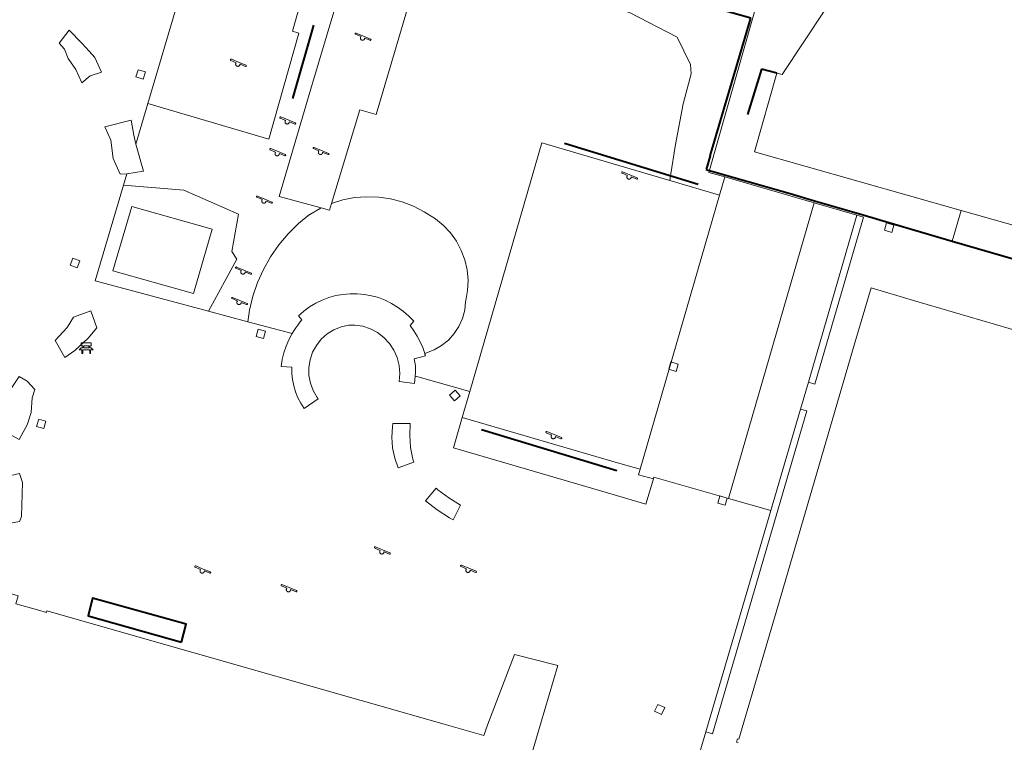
# Model space of a CAD drawing. Header units: metres. Extents: x 135779 to 137489, y 452643 to 455118.
# Tile 210 of 256: x 136772 to 136831, y 453399 to 453442. Entities that reach past the tile are written whole.
import ezdxf

# ---------------------------------------------------------------- set-up
doc = ezdxf.new("R2010")
doc.units = ezdxf.units.M
doc.linetypes.add('DGN_Style_4', pattern=[89.853097, 44.898487, -22.449243, 0.056123, -22.449243])
for name, color, linetype, lineweight in [('KTop_BTD_Groenvoorziening', 62, 'Continuous', 13), ('KTop_GBI_Toegangstrap', 40, 'Continuous', 40), ('KTop_OTD_Gesloten verharding', 15, 'Continuous', 13), ('KTop_OTD_Half verhard', 15, 'Continuous', 13), ('KTop_OTD_Onverhard_zand', 15, 'Continuous', 13), ('KTop_OTD_Open verharding', 15, 'Continuous', 13), ('KTop_PND_Grondvlaksituatie van BAG-pand [tachy]', 1, 'Continuous', 13), ('KTop_PUT_Kolk', 15, 'Continuous', 13), ('KTop_SHD_Hek (l)', 15, 'DGN_Style_4', 40), ('KTop_STM_Bank', 40, 'Continuous', 13), ('KTop_STM_Speelvoorziening', 40, 'Continuous', 13), ('KTop_WGD_Voetpad', 251, 'Continuous', 13)]:
    doc.layers.add(name, color=color, linetype=linetype, lineweight=lineweight)

# ---------------------------------------------------------------- blocks, each defined once
blk = doc.blocks.new('PUT_Kolk')
at = {"layer": 'KTop_PUT_Kolk', "flags": 128}
blk.add_lwpolyline([(0.225, -0.225), (0.225, 0.225), (-0.225, 0.225), (-0.225, -0.225), (0.225, -0.225)], dxfattribs=at)
blk = doc.blocks.new('STM_Speelvoorziening')
at = {"layer": 'KTop_STM_Speelvoorziening'}
for p, q in [((-0.456, 0.218), (-0.455, 0.222)), ((-0.456, 0.214), (-0.456, 0.218)), ((-0.456, 0.21), (-0.456, 0.214)), ((-0.455, 0.206), (-0.456, 0.21)), ((-0.455, 0.222), (-0.454, 0.226)), ((-0.454, 0.202), (-0.455, 0.206)), ((-0.454, 0.226), (-0.453, 0.23)), ((-0.453, 0.198), (-0.454, 0.202)), ((-0.453, 0.23), (-0.451, 0.234)), ((-0.451, 0.194), (-0.453, 0.198)), ((-0.451, 0.234), (-0.449, 0.237)), ((-0.449, 0.19), (-0.451, 0.194)), ((-0.449, 0.237), (-0.446, 0.24)), ((-0.446, 0.187), (-0.449, 0.19)), ((-0.446, 0.24), (-0.443, 0.243)), ((-0.443, 0.184), (-0.446, 0.187)), ((-0.443, 0.243), (-0.44, 0.246)), ((-0.44, 0.182), (-0.443, 0.184)), ((-0.44, 0.246), (-0.436, 0.248)), ((-0.436, 0.179), (-0.44, 0.182)), ((-0.436, 0.248), (-0.433, 0.25)), ((-0.433, 0.178), (-0.436, 0.179)), ((-0.433, 0.25), (-0.429, 0.251)), ((-0.109, 0.044), (-0.433, 0.178)), ((-0.429, 0.251), (-0.425, 0.253)), ((-0.425, 0.253), (-0.421, 0.253)), ((-0.421, 0.253), (-0.417, 0.253)), ((-0.417, 0.253), (-0.412, 0.253)), ((-0.412, 0.253), (-0.408, 0.253)), ((-0.408, 0.253), (-0.404, 0.251)), ((-0.404, 0.251), (-0.402, 0.251)), ((-0.402, 0.251), (0.031, 0.072)), ((-0.14, -0.007), (-0.135, 0.006)), ((-0.135, 0.006), (-0.129, 0.018)), ((-0.129, 0.018), (-0.122, 0.029)), ((-0.122, 0.029), (-0.114, 0.04)), ((-0.114, 0.04), (-0.109, 0.044)), ((0.031, 0.072), (0.464, -0.106)), ((-0.146, -0.033), (-0.144, -0.02)), ((-0.146, -0.047), (-0.146, -0.033)), ((-0.146, -0.06), (-0.146, -0.047)), ((-0.144, -0.073), (-0.146, -0.06)), ((-0.144, -0.02), (-0.14, -0.007)), ((-0.14, -0.086), (-0.144, -0.073)), ((-0.135, -0.099), (-0.14, -0.086)), ((-0.129, -0.111), (-0.135, -0.099)), ((-0.122, -0.122), (-0.129, -0.111)), ((-0.114, -0.133), (-0.122, -0.122)), ((-0.104, -0.143), (-0.114, -0.133)), ((-0.093, -0.151), (-0.104, -0.143)), ((-0.082, -0.158), (-0.093, -0.151)), ((-0.07, -0.164), (-0.082, -0.158)), ((-0.057, -0.169), (-0.07, -0.164)), ((-0.044, -0.172), (-0.057, -0.169)), ((-0.031, -0.174), (-0.044, -0.172)), ((-0.017, -0.175), (-0.031, -0.174)), ((-0.004, -0.174), (-0.017, -0.175)), ((0.009, -0.172), (-0.004, -0.174)), ((0.022, -0.169), (0.009, -0.172)), ((0.035, -0.164), (0.022, -0.169)), ((0.047, -0.158), (0.035, -0.164)), ((0.058, -0.151), (0.047, -0.158)), ((0.069, -0.143), (0.058, -0.151)), ((0.078, -0.133), (0.069, -0.143)), ((0.086, -0.122), (0.078, -0.133)), ((0.094, -0.111), (0.086, -0.122)), ((0.1, -0.099), (0.094, -0.111)), ((0.105, -0.086), (0.1, -0.099)), ((0.108, -0.073), (0.105, -0.086)), ((0.11, -0.06), (0.108, -0.073)), ((0.112, -0.046), (0.11, -0.06)), ((0.434, -0.179), (0.112, -0.046)), ((0.439, -0.18), (0.434, -0.179)), ((0.443, -0.181), (0.439, -0.18)), ((0.447, -0.181), (0.443, -0.181)), ((0.451, -0.181), (0.447, -0.181)), ((0.455, -0.18), (0.451, -0.181)), ((0.459, -0.179), (0.455, -0.18)), ((0.463, -0.178), (0.459, -0.179)), ((0.467, -0.176), (0.463, -0.178)), ((0.464, -0.106), (0.467, -0.107)), ((0.467, -0.107), (0.47, -0.11)), ((0.47, -0.174), (0.467, -0.176)), ((0.47, -0.11), (0.474, -0.112)), ((0.474, -0.171), (0.47, -0.174)), ((0.474, -0.112), (0.477, -0.115)), ((0.477, -0.168), (0.474, -0.171)), ((0.477, -0.115), (0.479, -0.118)), ((0.479, -0.165), (0.477, -0.168)), ((0.479, -0.118), (0.481, -0.122)), ((0.481, -0.161), (0.479, -0.165)), ((0.481, -0.122), (0.483, -0.125)), ((0.483, -0.158), (0.481, -0.161)), ((0.483, -0.125), (0.485, -0.129)), ((0.485, -0.154), (0.483, -0.158)), ((0.485, -0.129), (0.486, -0.133)), ((0.486, -0.15), (0.485, -0.154)), ((0.486, -0.133), (0.486, -0.138)), ((0.486, -0.138), (0.487, -0.142)), ((0.487, -0.142), (0.486, -0.146)), ((0.486, -0.146), (0.486, -0.15))]:
    blk.add_line(p, q, dxfattribs=at)
blk = doc.blocks.new('STM_Bank')
at = {"layer": 'KTop_STM_Bank'}
for p, q in [((-0.416, -0.089), (-0.298, 0.019)), ((-0.298, 0.314), (0.298, 0.314)), ((-0.298, 0.143), (-0.298, 0.314)), ((-0.2, 0.143), (-0.298, 0.143)), ((-0.298, 0.019), (-0.2, 0.019)), ((-0.2, 0.019), (-0.2, 0.143)), ((0.157, 0.143), (-0.154, 0.143)), ((-0.154, 0.143), (-0.154, 0.019)), ((-0.154, 0.019), (0.157, 0.019)), ((0.157, 0.019), (0.157, 0.143)), ((0.298, 0.143), (0.203, 0.143)), ((0.203, 0.143), (0.203, 0.019)), ((0.203, 0.019), (0.298, 0.019)), ((0.298, 0.314), (0.298, 0.143)), ((0.298, 0.019), (0.416, -0.089)), ((-0.259, -0.089), (-0.416, -0.089)), ((-0.259, -0.315), (-0.259, -0.089)), ((-0.213, -0.315), (-0.259, -0.315)), ((0.216, -0.089), (-0.213, -0.089)), ((-0.213, -0.089), (-0.213, -0.315)), ((0.216, -0.305), (0.216, -0.089)), ((0.259, -0.305), (0.216, -0.305)), ((0.416, -0.089), (0.259, -0.089)), ((0.259, -0.089), (0.259, -0.305))]:
    blk.add_line(p, q, dxfattribs=at)

msp = doc.modelspace()

# ---------------------------------------------------------------- linework, layer by layer
at = {"layer": 'KTop_BTD_Groenvoorziening', "flags": 128}
for points in [[(136810.678, 453432.332), (136810.722, 453432.621), (136811.003, 453434.481), (136811.47, 453436.894), (136811.953, 453438.678), (136811.905, 453439.232), (136811.112, 453440.855), (136808.273, 453442.32), (136802.022, 453444.082), (136794.146, 453446.297), (136790.02, 453447.479)], [(136778.411, 453432.735), (136779.387, 453432.89), (136778.932, 453434.491)], [(136790.563, 453430.971), (136791.235, 453431.18), (136791.939, 453431.315), (136792.655, 453431.372), (136793.372, 453431.348), (136794.082, 453431.245), (136794.776, 453431.064), (136795.446, 453430.806), (136796.083, 453430.476), (136796.24, 453430.38), (136796.756, 453430.055), (136797.226, 453429.666), (136797.641, 453429.218), (136797.993, 453428.72), (136798.278, 453428.181), (136798.489, 453427.608), (136798.624, 453427.013), (136798.68, 453426.406), (136798.656, 453425.796), (136798.553, 453425.195), (136798.54, 453425.142), (136798.483, 453424.63), (136798.348, 453424.132), (136798.137, 453423.662), (136797.856, 453423.23), (136797.512, 453422.846), (136797.113, 453422.52), (136796.668, 453422.26), (136796.108, 453422.04)], [(136785.603, 453423.933), (136785.699, 453424.614), (136785.898, 453425.451), (136786.174, 453426.265), (136786.525, 453427.051), (136786.947, 453427.801), (136787.436, 453428.508), (136787.989, 453429.166), (136788.601, 453429.771), (136789.267, 453430.316), (136789.271, 453430.319), (136789.892, 453430.678), (136789.947, 453430.702)], [(136818.911, 453420.338), (136821.789, 453430.268)], [(136816.678, 453412.708), (136818.444, 453418.74)]]:
    msp.add_lwpolyline(points, dxfattribs=at)
at = {"layer": 'KTop_GBI_Toegangstrap', "flags": 128}
msp.add_lwpolyline([(136781.657, 453404.884), (136781.931, 453405.943), (136776.37, 453407.507), (136776.096, 453406.448), (136781.657, 453404.884)], dxfattribs=at)
at = {"layer": 'KTop_OTD_Gesloten verharding', "flags": 128}
for points in [[(136798.783, 453419.785), (136803.077, 453434.582), (136810.678, 453432.332)], [(136810.678, 453432.332), (136813.62, 453431.462)], [(136808.909, 453415.16), (136813.62, 453431.462)], [(136798.783, 453419.785), (136798.333, 453418.235)], [(136808.909, 453415.16), (136807.707, 453415.513), (136798.333, 453418.235)]]:
    msp.add_lwpolyline(points, dxfattribs=at)
at = {"layer": 'KTop_OTD_Half verhard', "flags": 128}
msp.add_lwpolyline([(136778.208, 453432.05), (136781.784, 453431.769), (136785.034, 453430.324), (136784.649, 453428.121), (136784.943, 453427.661), (136783.265, 453424.561)], dxfattribs=at)
at = {"layer": 'KTop_OTD_Onverhard_zand', "flags": 128}
for points in [[(136788.229, 453423.228), (136788.333, 453423.402), (136788.443, 453423.573), (136788.56, 453423.739), (136788.683, 453423.901), (136788.812, 453424.058), (136788.602, 453424.284), (136788.922, 453424.566), (136789.266, 453424.818), (136789.632, 453425.037), (136790.016, 453425.223), (136790.415, 453425.373), (136790.826, 453425.486), (136791.245, 453425.562), (136791.67, 453425.6), (136792.096, 453425.599), (136792.521, 453425.559), (136792.94, 453425.482), (136793.351, 453425.367), (136793.749, 453425.215), (136794.132, 453425.028), (136794.497, 453424.807), (136794.84, 453424.553), (136795.159, 453424.27), (136795.451, 453423.96), (136795.248, 453423.704), (136795.468, 453423.398), (136795.665, 453423.077), (136795.838, 453422.743), (136795.986, 453422.396), (136796.108, 453422.04)], [(136796.108, 453422.04), (136796.117, 453422.012), (136796.125, 453421.984), (136796.133, 453421.957), (136796.141, 453421.929), (136796.148, 453421.901), (136795.485, 453421.729), (136795.526, 453421.527), (136795.553, 453421.323), (136795.565, 453421.117), (136795.563, 453420.91), (136795.546, 453420.705)]]:
    msp.add_lwpolyline(points, dxfattribs=at)
at = {"layer": 'KTop_OTD_Open verharding', "flags": 128}
for points in [[(136783.345, 453449.378), (136779.648, 453436.906)], [(136790.02, 453447.479), (136788.24, 453441.22), (136788.626, 453441.097), (136786.845, 453434.801), (136779.648, 453436.906)], [(136789.947, 453430.702), (136787.452, 453431.391), (136789.339, 453437.784), (136791.675, 453445.639), (136795.666, 453444.517), (136793.222, 453436.259), (136792.242, 453436.545), (136790.563, 453430.971)], [(136775.732, 453438.141), (136776.217, 453438.551), (136776.888, 453438.778), (136776.496, 453439.645), (136776.171, 453440.029), (136775.725, 453440.498), (136774.973, 453441.27), (136774.378, 453440.51), (136774.699, 453440.152), (136774.922, 453439.598), (136775.37, 453438.936), (136775.732, 453438.141)], [(136779.648, 453436.906), (136778.932, 453434.491)], [(136778.932, 453434.491), (136778.812, 453435.03), (136778.662, 453435.913), (136777.087, 453435.533), (136777.458, 453434.738), (136777.59, 453433.635), (136778.011, 453432.711), (136778.411, 453432.735)], [(136778.411, 453432.735), (136778.208, 453432.05)], [(136813.62, 453431.462), (136813.941, 453432.547)], [(136778.208, 453432.05), (136776.525, 453426.371), (136783.265, 453424.561)], [(136790.563, 453430.971), (136790.441, 453430.566), (136789.947, 453430.702)], [(136819.251, 453431.005), (136814.164, 453413.425)], [(136774.85, 453423.589), (136774.144, 453422.814), (136774.717, 453421.799), (136775.306, 453422.218), (136776.106, 453422.957), (136776.622, 453423.568), (136776.261, 453424.591), (136775.228, 453424.201), (136774.85, 453423.589)], [(136783.265, 453424.561), (136785.603, 453423.933)], [(136785.603, 453423.933), (136788.229, 453423.228)], [(136795.546, 453420.705), (136795.51, 453420.262), (136794.594, 453420.379), (136794.633, 453420.858), (136794.592, 453421.337), (136794.472, 453421.802), (136794.277, 453422.242), (136794.012, 453422.643), (136793.684, 453422.994), (136793.303, 453423.286), (136792.878, 453423.511), (136792.422, 453423.663), (136791.947, 453423.737), (136791.595, 453423.741), (136791.138, 453423.639), (136790.704, 453423.461), (136790.307, 453423.212), (136789.959, 453422.899), (136789.668, 453422.532), (136789.444, 453422.12), (136789.293, 453421.677), (136789.22, 453421.214), (136789.226, 453420.745), (136789.312, 453420.285), (136789.474, 453419.845), (136789.709, 453419.44), (136789.778, 453419.346), (136788.934, 453418.771), (136788.736, 453419.087), (136788.567, 453419.42), (136788.428, 453419.767), (136788.322, 453420.125), (136788.248, 453420.491), (136788.207, 453420.862), (136788.2, 453421.236), (136787.567, 453421.278), (136787.639, 453421.686), (136787.742, 453422.087), (136787.875, 453422.479), (136788.037, 453422.86), (136788.229, 453423.228)], [(136772.713, 453418.544), (136772.782, 453419.419), (136772.94, 453419.912), (136772.481, 453420.396), (136771.999, 453420.68), (136771.291, 453419.61), (136770.589, 453418.284), (136770.522, 453417.647), (136771.087, 453417.421), (136772.009, 453416.932), (136772.473, 453417.814), (136772.713, 453418.544)], [(136795.546, 453420.705), (136795.787, 453420.639), (136798.783, 453419.785)], [(136794.199, 453416.44), (136794.154, 453417.062), (136794.188, 453417.684), (136794.217, 453417.89), (136795.239, 453417.877), (136795.214, 453417.17), (136795.27, 453416.465), (136795.404, 453415.771), (136795.454, 453415.586), (136794.526, 453415.241), (136794.324, 453415.83), (136794.199, 453416.44)], [(136798.333, 453418.235), (136797.809, 453416.432), (136806.971, 453413.761), (136809.244, 453413.086), (136809.704, 453414.59)], [(136809.704, 453414.59), (136808.815, 453414.837), (136808.909, 453415.16)], [(136772.202, 453414.377), (136772.031, 453414.907), (136770.295, 453414.524), (136770.817, 453411.832), (136772.023, 453412.048), (136772.139, 453412.349), (136772.202, 453414.377)], [(136809.704, 453414.59), (136809.734, 453414.687), (136814.164, 453413.425)], [(136796.786, 453414.033), (136796.89, 453413.945), (136797.536, 453413.455), (136798.228, 453413.032), (136797.804, 453412.156), (136797.583, 453412.278), (136796.841, 453412.748), (136796.145, 453413.284), (136796.786, 453414.033)], [(136814.164, 453413.425), (136816.678, 453412.708)], [(136816.678, 453412.708), (136812.824, 453399.55)]]:
    msp.add_lwpolyline(points, dxfattribs=at)
at = {"layer": 'KTop_PND_Grondvlaksituatie van BAG-pand [tachy]', "flags": 128}
for points in [[(136819.985, 453442.716), (136819.928, 453442.514), (136817.35, 453438.631), (136817.042, 453438.718), (136815.711, 453434.041), (136827.984, 453430.557)], [(136840.422, 453436.74), (136837.871, 453427.751), (136827.984, 453430.557)], [(136752.398, 453436.246), (136753.144, 453436.034), (136754.525, 453435.642), (136755.604, 453435.336), (136762.879, 453433.272), (136758.841, 453419.067), (136756.645, 453411.502), (136757.248, 453411.33), (136758.536, 453410.962), (136758.672, 453411.438), (136771.949, 453407.645), (136771.813, 453407.169), (136773.092, 453406.804), (136773.63, 453406.65), (136773.657, 453406.746), (136776.085, 453406.052), (136777.4, 453405.676), (136797.272, 453400), (136799.614, 453399.331), (136799.868, 453400), (136801.443, 453404.153), (136804.01, 453403.498), (136802.989, 453400), (136799.69, 453388.707)], [(136777.579, 453426.964), (136778.691, 453430.795), (136783.483, 453429.436), (136782.372, 453425.605), (136777.579, 453426.964)], [(136844.102, 453392.428), (136848.486, 453407.463), (136839.608, 453410.067), (136835.21, 453411.349), (136835.869, 453413.597), (136838.147, 453421.389), (136825.163, 453425.205), (136822.635, 453425.942), (136821.668, 453422.674), (136817.291, 453407.682), (136814.784, 453399.11), (136814.7, 453399.134), (136814.644, 453398.942), (136814.728, 453398.918)]]:
    msp.add_lwpolyline(points, dxfattribs=at)
at = {"layer": 'KTop_SHD_Hek (l)', "flags": 128}
for points in [[(136813.083, 453433.806), (136815.485, 453441.981), (136783.815, 453450.984)], [(136789.488, 453441.575), (136788.245, 453437.208)], [(136817.042, 453438.718), (136816.121, 453438.951), (136815.29, 453436.26)], [(136804.412, 453434.55), (136812.356, 453432.122)], [(136813.083, 453433.806), (136812.842, 453432.979), (136812.949, 453432.956), (136817.82, 453431.558)], [(136813.083, 453433.806), (136812.842, 453432.979), (136812.949, 453432.956), (136817.82, 453431.558)], [(136817.82, 453431.558), (136819.267, 453431.134)], [(136819.267, 453431.134), (136822.223, 453430.263)], [(136819.267, 453431.134), (136822.223, 453430.263)], [(136822.223, 453430.263), (136823.699, 453429.836)], [(136823.699, 453429.836), (136827.466, 453428.732)], [(136823.699, 453429.836), (136827.466, 453428.732)], [(136827.466, 453428.732), (136853.678, 453421.053), (136854.284, 453420.876), (136857.824, 453419.84)], [(136799.491, 453417.521), (136807.532, 453415.084)]]:
    msp.add_lwpolyline(points, dxfattribs=at)
at = {"layer": 'KTop_WGD_Voetpad', "flags": 128}
for points in [[(136813.941, 453432.547), (136813.001, 453432.819), (136815.587, 453441.953), (136816.173, 453443.999)], [(136819.251, 453431.005), (136813.941, 453432.547)], [(136821.789, 453430.268), (136819.251, 453431.005)], [(136818.911, 453420.338), (136819.288, 453420.227), (136822.188, 453430.149), (136821.789, 453430.268)], [(136827.984, 453430.557), (136827.466, 453428.732), (136853.678, 453421.053), (136854.284, 453420.876)], [(136818.444, 453418.74), (136818.911, 453420.338)], [(136812.824, 453399.55), (136813.206, 453399.438), (136818.827, 453418.628), (136818.444, 453418.74)], [(136812.465, 453398.336), (136812.824, 453399.55)]]:
    msp.add_lwpolyline(points, dxfattribs=at)

# ---------------------------------------------------------------- block references
at = {"layer": 'KTop_PUT_Kolk'}
for p, rotation in [((136779.225, 453438.644), 74.11389601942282), ((136823.71, 453429.529), 73.81598087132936), ((136775.316, 453427.431), 159.1355013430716), ((136786.361, 453423.222), 74.09623741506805), ((136810.894, 453421.263), 343.7095099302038), ((136797.9, 453419.541), 41.324504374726), ((136773.32, 453417.861), 164.0133959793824), ((136813.805, 453413.301), 343.6740075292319), ((136810.071, 453400.882), 334.180640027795)]:
    msp.add_blockref('PUT_Kolk', p, dxfattribs=dict(at, rotation=rotation))
at = {"layer": 'KTop_STM_Bank'}
msp.add_blockref('STM_Bank', (136775.993, 453422.36), dxfattribs=at)
at = {"layer": 'KTop_STM_Speelvoorziening'}
for p in [(136792.43, 453440.849), (136785.017, 453439.295), (136787.952, 453435.866), (136787.357, 453433.977), (136789.932, 453434.053), (136808.271, 453432.592), (136786.566, 453431.159), (136785.322, 453426.939), (136785.089, 453425.131), (136803.766, 453417.153), (136793.577, 453410.298), (136782.9, 453409.16), (136798.697, 453409.202), (136788.027, 453408.052)]:
    msp.add_blockref('STM_Speelvoorziening', p, dxfattribs=at)

doc.saveas('drawing.dxf')
